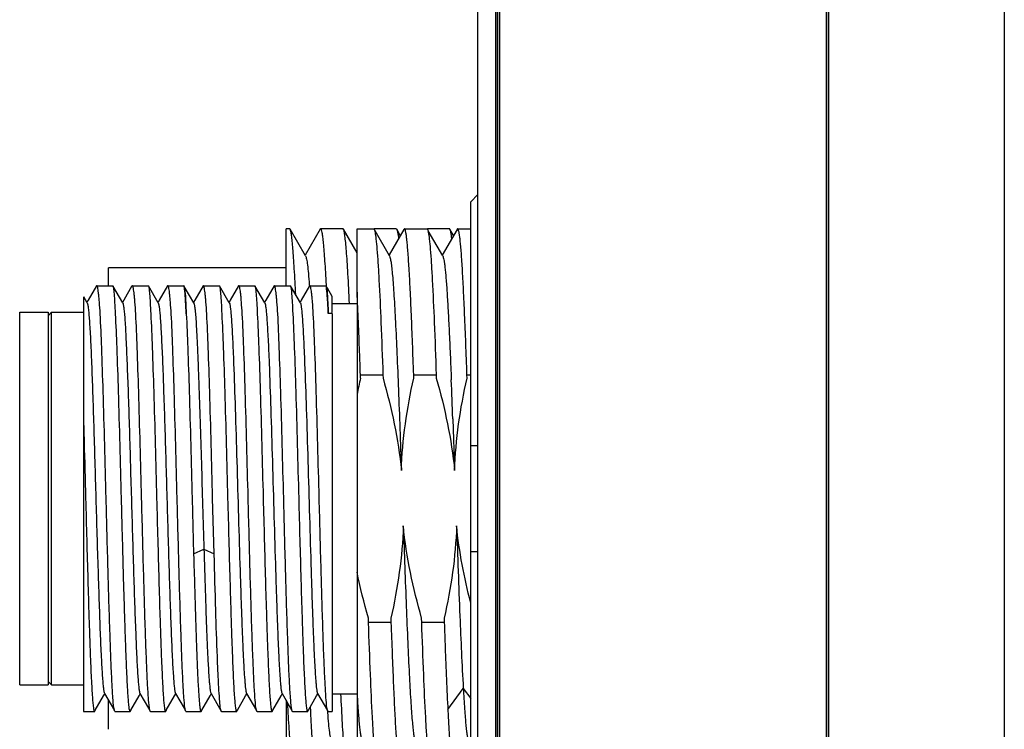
# Model space of a CAD drawing. Header units: millimetres. Extents: x 225 to 441, y -304 to -147.
# Tile 19 of 28: x 284.48 to 291.42, y -160.89 to -155.89. Entities that reach past the tile are written whole.
import ezdxf

# ---------------------------------------------------------------- set-up
doc = ezdxf.new("R2010")
doc.units = ezdxf.units.MM
doc.header["$LTSCALE"] = 23.1
doc.layers.add('00_COMPONENTS', color=7, linetype='CONTINUOUS')

msp = doc.modelspace()

# ---------------------------------------------------------------- linework, layer by layer
at = {"layer": '00_COMPONENTS', "color": 4}
for p, q in [((291.4158, -151.2681), (291.4158, -167.0044)), ((287.8473, -166.0181), (287.8473, -151.7681)), ((290.1788, -151.7681), (290.1788, -166.0181)), ((285.709, -159.6578), (285.7811, -159.6251)), ((285.7811, -159.6251), (285.8533, -159.6578)), ((287.4986, -160.7527), (287.6069, -160.6055)), ((287.607, -160.6056), (287.6593, -160.6768))]:
    msp.add_line(p, q, dxfattribs=at)
at = {"layer": '00_COMPONENTS', "color": 7}
for p, q in [((287.8343, -151.7681), (287.8343, -167.1431)), ((287.7093, -166.0181), (287.7093, -151.8395)), ((287.8589, -153.0431), (287.8589, -162.5431)), ((287.8625, -153.0431), (287.8625, -162.5431)), ((290.1639, -162.5431), (290.1639, -153.0431)), ((290.1675, -162.5431), (290.1675, -153.0431)), ((287.7093, -157.1257), (287.6593, -157.1764)), ((287.6593, -161.3597), (287.6593, -157.1764)), ((286.3593, -157.7681), (286.3593, -157.3681)), ((286.385, -157.3681), (286.3593, -157.3681)), ((286.4971, -157.5589), (286.3885, -157.371)), ((286.5985, -157.3709), (286.4935, -157.5526)), ((286.7602, -157.3681), (286.6018, -157.3681)), ((286.8593, -157.5369), (286.7633, -157.3707)), ((286.8593, -157.8085), (286.8593, -157.3681)), ((286.8593, -157.3681), (286.9763, -157.3681)), ((286.9762, -157.3681), (286.9763, -157.3681)), ((287.135, -157.3681), (286.9793, -157.3681)), ((287.0879, -157.5588), (286.9858, -157.3822)), ((287.1891, -157.3715), (287.0857, -157.5502)), ((287.1639, -157.4151), (287.1383, -157.371)), ((287.193, -157.3681), (287.3513, -157.3681)), ((287.3511, -157.3681), (287.3513, -157.3681)), ((287.5102, -157.3681), (287.3543, -157.3681)), ((287.4629, -157.5588), (287.3608, -157.3822)), ((287.564, -157.3714), (287.4593, -157.5525)), ((287.5389, -157.4148), (287.5135, -157.3709)), ((287.5677, -157.3681), (287.5679, -157.3681)), ((287.5679, -157.3681), (287.6593, -157.3681)), ((287.0857, -157.5502), (287.0844, -157.5526)), ((285.1093, -157.7681), (285.1093, -157.6431)), ((286.3593, -157.6431), (285.1093, -157.6431)), ((285.0249, -157.7702), (284.9666, -157.8711)), ((285.0274, -157.7681), (285.1393, -157.7681)), ((285.2101, -157.8893), (285.1407, -157.7692)), ((285.2749, -157.7702), (285.2166, -157.871)), ((285.2774, -157.7681), (285.275, -157.7702)), ((285.2774, -157.7681), (285.3893, -157.7681)), ((285.4601, -157.8893), (285.3907, -157.7692)), ((285.5249, -157.7701), (285.4666, -157.871)), ((285.5274, -157.7681), (285.525, -157.7701)), ((285.5274, -157.7681), (285.6393, -157.7681)), ((285.6412, -157.7702), (285.6408, -157.7695)), ((285.6502, -157.7857), (285.6417, -157.7709)), ((285.7101, -157.8893), (285.6502, -157.7857)), ((285.775, -157.7701), (285.7166, -157.871)), ((285.7773, -157.7681), (285.7749, -157.7701)), ((285.7773, -157.7681), (285.8894, -157.7681)), ((285.9601, -157.8893), (285.8907, -157.7693)), ((286.0249, -157.7702), (285.967, -157.8704)), ((286.0274, -157.7681), (286.025, -157.7702)), ((286.0274, -157.7681), (286.1394, -157.7681)), ((286.2101, -157.8893), (286.1407, -157.7692)), ((286.2749, -157.7702), (286.217, -157.8704)), ((286.2774, -157.7681), (286.275, -157.7702)), ((286.2774, -157.7681), (286.3893, -157.7681)), ((286.4601, -157.8893), (286.3907, -157.7692)), ((286.5249, -157.7702), (286.467, -157.8704)), ((286.5229, -157.7609), (286.5237, -157.7722)), ((286.5274, -157.7681), (286.525, -157.7702)), ((286.5274, -157.7681), (286.6393, -157.7681)), ((286.6411, -157.7702), (286.6407, -157.7695)), ((286.6409, -157.7628), (286.6412, -157.7678)), ((286.6412, -157.7678), (286.6413, -157.7696)), ((286.6501, -157.7856), (286.6416, -157.7709)), ((286.6843, -157.8448), (286.6501, -157.7856)), ((286.8596, -157.8142), (286.8593, -157.8085)), ((286.8593, -157.8143), (286.8593, -161.0413)), ((284.9343, -157.8457), (284.9343, -160.7681)), ((284.9601, -157.8893), (284.9349, -157.8457)), ((284.9666, -157.8711), (284.9581, -157.8858)), ((285.2166, -157.871), (285.2081, -157.8858)), ((285.4666, -157.871), (285.4581, -157.8858)), ((285.7166, -157.871), (285.7081, -157.8858)), ((285.967, -157.8704), (285.9581, -157.8858)), ((286.217, -157.8704), (286.2081, -157.8858)), ((286.467, -157.8704), (286.4581, -157.8858)), ((286.6843, -157.9567), (286.6843, -157.8448)), ((286.6843, -157.8931), (286.8593, -157.8931)), ((284.4843, -160.5806), (284.4843, -157.9556)), ((284.4843, -157.9556), (284.6843, -157.9556)), ((284.6843, -157.9556), (284.6843, -160.5806)), ((284.6843, -157.9806), (284.7093, -157.9556)), ((284.7093, -160.5806), (284.7093, -157.9556)), ((284.7093, -157.9556), (284.9343, -157.9556)), ((286.6843, -157.9638), (286.6567, -157.9638)), ((286.6843, -157.9638), (286.6843, -160.7681)), ((286.883, -158.395), (287.0415, -158.395)), ((286.8838, -158.4199), (286.883, -158.395)), ((287.0415, -158.395), (287.0422, -158.4197)), ((287.258, -158.395), (287.4165, -158.395)), ((287.2587, -158.4193), (287.258, -158.395)), ((287.4165, -158.395), (287.4172, -158.4193)), ((287.633, -158.395), (287.6593, -158.395)), ((287.6338, -158.4199), (287.633, -158.395)), ((287.5332, -158.7061), (287.5462, -159.0685)), ((284.9343, -158.7418), (284.9344, -158.7439)), ((287.6593, -158.8931), (287.7093, -158.8931)), ((285.1984, -159.2646), (285.2036, -159.4595)), ((285.6984, -159.2646), (285.709, -159.6601)), ((285.8428, -159.2659), (285.8428, -159.2646)), ((285.8532, -159.6578), (285.8428, -159.2659)), ((285.2036, -159.4595), (285.2038, -159.4663)), ((285.2038, -159.4663), (285.2076, -159.6088)), ((285.2076, -159.6088), (285.2078, -159.6162)), ((285.2078, -159.6162), (285.2078, -159.6188)), ((285.2078, -159.6188), (285.2131, -159.8108)), ((285.8533, -159.6601), (285.8532, -159.6578)), ((287.7093, -159.6431), (287.6593, -159.6431)), ((285.2131, -159.8108), (285.2134, -159.8193)), ((285.2134, -159.8193), (285.2174, -159.9584)), ((286.9397, -160.1412), (286.9388, -160.1092)), ((287.0974, -160.1097), (287.0982, -160.1412)), ((287.3147, -160.1412), (287.3139, -160.1098)), ((287.4724, -160.1096), (287.4732, -160.1412)), ((287.0982, -160.1412), (286.9397, -160.1412)), ((287.4732, -160.1412), (287.3147, -160.1412)), ((284.4843, -160.5806), (284.6843, -160.5806)), ((284.6843, -160.5556), (284.7093, -160.5806)), ((284.7093, -160.5806), (284.9343, -160.5806)), ((285.0166, -160.7584), (285.0751, -160.6571)), ((285.0751, -160.6571), (285.0831, -160.6433)), ((285.0811, -160.6399), (285.1512, -160.7611)), ((285.2666, -160.7584), (285.3251, -160.6571)), ((285.3251, -160.6571), (285.3331, -160.6433)), ((285.3311, -160.6398), (285.3916, -160.7444)), ((285.5166, -160.7584), (285.5751, -160.6571)), ((285.5751, -160.6571), (285.5831, -160.6433)), ((285.5811, -160.6398), (285.6416, -160.7444)), ((285.7666, -160.7584), (285.8249, -160.6574)), ((285.8249, -160.6574), (285.8331, -160.6433)), ((285.8311, -160.6398), (285.9014, -160.7614)), ((286.0166, -160.7584), (286.0749, -160.6575)), ((286.0749, -160.6575), (286.0831, -160.6433)), ((286.0811, -160.6398), (286.1512, -160.7611)), ((286.2666, -160.7584), (286.3249, -160.6575)), ((286.3249, -160.6575), (286.3331, -160.6433)), ((286.3311, -160.6399), (286.4012, -160.7611)), ((286.5165, -160.7584), (286.5749, -160.6574)), ((286.5749, -160.6574), (286.5831, -160.6433)), ((286.5811, -160.6399), (286.6512, -160.7611)), ((286.6843, -160.6431), (286.8593, -160.6431)), ((285.1093, -160.8931), (285.1093, -160.6887)), ((286.3593, -160.6887), (286.3593, -161.0759)), ((286.5328, -160.7642), (286.5313, -160.7332)), ((284.9343, -160.7681), (285.0106, -160.7681)), ((285.0121, -160.7659), (285.0127, -160.7651)), ((285.0127, -160.765), (285.0166, -160.7584)), ((285.155, -160.7681), (285.2606, -160.7681)), ((285.2627, -160.765), (285.2666, -160.7584)), ((285.3916, -160.7444), (285.4012, -160.761)), ((285.405, -160.7681), (285.5106, -160.7681)), ((285.5127, -160.765), (285.5166, -160.7584)), ((285.6416, -160.7444), (285.6512, -160.7611)), ((285.655, -160.7681), (285.7606, -160.7681)), ((285.7627, -160.7651), (285.7632, -160.7641)), ((285.7628, -160.7649), (285.7666, -160.7584)), ((285.905, -160.7681), (286.0107, -160.7681)), ((286.0126, -160.7652), (286.0131, -160.7643)), ((286.0128, -160.765), (286.0166, -160.7584)), ((286.155, -160.7681), (286.2606, -160.7681)), ((286.2621, -160.766), (286.2627, -160.7651)), ((286.2627, -160.765), (286.2666, -160.7584)), ((286.405, -160.7681), (286.5107, -160.7681)), ((286.5126, -160.7652), (286.5131, -160.7643)), ((286.5127, -160.7649), (286.5165, -160.7584)), ((286.5333, -160.7734), (286.5328, -160.7642)), ((286.655, -160.7681), (286.6843, -160.7681))]:
    msp.add_line(p, q, dxfattribs=at)
for centre, radius, start, end in [((285.6348, -157.7726), 0.00674, 27.44368, 30.50353), ((286.6348, -157.7726), 0.00673, 27.52431, 30.31405), ((290.83, -159.3247), 4.0487, 167.08543, 168.73542), ((219.2615, -161.1741), 68.3163, 2.070314, 2.300808), ((292.6562, -160.333), 6.0211, 184.06239, 184.21416)]:
    msp.add_arc(centre, radius, start, end, dxfattribs=at)
for points, knots in [([(286.3886, -157.371), (286.3883, -157.3706), (286.3876, -157.3694), (286.3863, -157.3681), (286.3853, -157.3681)], [0, 0, 0, 0, 0.339865, 1, 1, 1, 1]), ([(286.4275, -157.8324), (286.4245, -157.7709), (286.4201, -157.684), (286.4132, -157.5756), (286.4085, -157.5111), (286.4037, -157.4585), (286.3992, -157.418), (286.3945, -157.3903), (286.3911, -157.3757), (286.3886, -157.371)], [0, 0, 0, 0, 0.398539, 0.563016, 0.702776, 0.81692, 0.904721, 0.965733, 1, 1, 1, 1]), ([(286.5985, -157.3709), (286.5988, -157.3705), (286.5995, -157.3693), (286.6008, -157.3681), (286.6018, -157.3681)], [0, 0, 0, 0, 0.336693, 1, 1, 1, 1]), ([(286.6018, -157.3681), (286.6027, -157.3681), (286.6051, -157.3703), (286.6084, -157.3788), (286.6127, -157.3977), (286.6172, -157.4293), (286.6219, -157.4735), (286.6267, -157.5296), (286.6315, -157.5974), (286.6363, -157.6764), (286.6394, -157.7328), (286.6409, -157.7628)], [0, 0, 0, 0, 0.007332, 0.020829, 0.070366, 0.150928, 0.262334, 0.40395, 0.574877, 0.774003, 1, 1, 1, 1]), ([(286.7633, -157.3707), (286.7631, -157.3703), (286.7624, -157.3692), (286.7611, -157.3681), (286.7602, -157.3681)], [0, 0, 0, 0, 0.334136, 1, 1, 1, 1]), ([(286.8056, -157.8929), (286.8024, -157.823), (286.7976, -157.7243), (286.7902, -157.6012), (286.785, -157.528), (286.7799, -157.4684), (286.7748, -157.4229), (286.7704, -157.3939), (286.7665, -157.3782), (286.7645, -157.3727), (286.7633, -157.3707)], [0, 0, 0, 0, 0.399871, 0.565076, 0.705357, 0.819651, 0.90712, 0.967204, 0.986958, 1, 1, 1, 1]), ([(286.9763, -157.3681), (286.9767, -157.3681), (286.9786, -157.3687), (286.9795, -157.3706), (286.9802, -157.372)], [0, 0, 0, 0, 0.175168, 1, 1, 1, 1]), ([(286.9802, -157.372), (286.9807, -157.373), (286.9832, -157.3792), (286.9846, -157.3858), (286.9857, -157.3911)], [0, 0, 0, 0, 0.178872, 1, 1, 1, 1]), ([(286.9857, -157.3911), (286.9888, -157.4068), (286.9939, -157.4467), (287.0006, -157.5189), (287.0074, -157.615), (287.0173, -157.787), (287.0289, -158.0495), (287.0372, -158.2723), (287.0415, -158.395)], [0, 0, 0, 0, 0.047595, 0.119966, 0.216214, 0.335062, 0.633812, 1, 1, 1, 1]), ([(287.135, -157.3681), (287.1353, -157.3681), (287.1368, -157.3685), (287.1377, -157.3699), (287.1384, -157.371)], [0, 0, 0, 0, 0.186992, 1, 1, 1, 1]), ([(287.1384, -157.371), (287.1399, -157.3736), (287.1423, -157.381), (287.1473, -157.4027), (287.1498, -157.422), (287.1515, -157.4366)], [0, 0, 0, 0, 0.133764, 0.344455, 1, 1, 1, 1]), ([(287.1928, -157.3681), (287.1925, -157.3681), (287.1908, -157.3687), (287.1898, -157.3703), (287.1891, -157.3715)], [0, 0, 0, 0, 0.187529, 1, 1, 1, 1]), ([(287.258, -158.395), (287.2554, -158.321), (287.2503, -158.18), (287.2423, -157.9799), (287.2343, -157.8038), (287.2274, -157.6736), (287.2217, -157.5839), (287.2177, -157.5282), (287.2137, -157.4807), (287.2096, -157.4413), (287.2058, -157.4109), (287.2017, -157.388), (287.1987, -157.3757), (287.1949, -157.3681), (287.1929, -157.3681)], [0, 0, 0, 0, 0.215212, 0.410661, 0.582666, 0.728067, 0.789927, 0.844166, 0.890545, 0.928854, 0.95894, 0.980703, 0.994167, 1, 1, 1, 1]), ([(287.3513, -157.3681), (287.3517, -157.3681), (287.3537, -157.3687), (287.3546, -157.3708), (287.3553, -157.3723)], [0, 0, 0, 0, 0.17175, 1, 1, 1, 1]), ([(287.3553, -157.3723), (287.3558, -157.3734), (287.3582, -157.3795), (287.3596, -157.3859), (287.3607, -157.3911)], [0, 0, 0, 0, 0.181648, 1, 1, 1, 1]), ([(287.3607, -157.3911), (287.3639, -157.4068), (287.3689, -157.4467), (287.3756, -157.5189), (287.3824, -157.6151), (287.3923, -157.787), (287.4039, -158.0495), (287.4122, -158.2723), (287.4165, -158.395)], [0, 0, 0, 0, 0.047607, 0.119985, 0.216237, 0.335085, 0.633828, 1, 1, 1, 1]), ([(287.5135, -157.3709), (287.5132, -157.3705), (287.5125, -157.3693), (287.5112, -157.3681), (287.5102, -157.3681)], [0, 0, 0, 0, 0.33683, 1, 1, 1, 1]), ([(287.5263, -157.4366), (287.5246, -157.422), (287.5222, -157.4027), (287.5173, -157.3809), (287.515, -157.3735), (287.5135, -157.3709)], [0, 0, 0, 0, 0.657142, 0.867409, 1, 1, 1, 1]), ([(287.5677, -157.3681), (287.5674, -157.3681), (287.5657, -157.3686), (287.5647, -157.3702), (287.564, -157.3714)], [0, 0, 0, 0, 0.189774, 1, 1, 1, 1]), ([(287.633, -158.395), (287.6304, -158.321), (287.6253, -158.18), (287.6173, -157.9799), (287.6093, -157.8038), (287.6024, -157.6736), (287.5967, -157.5839), (287.5927, -157.5282), (287.5887, -157.4807), (287.5846, -157.4413), (287.5808, -157.4109), (287.5767, -157.388), (287.5737, -157.3757), (287.5699, -157.3681), (287.5679, -157.3681)], [0, 0, 0, 0, 0.215208, 0.410655, 0.582656, 0.728055, 0.789913, 0.84415, 0.890528, 0.928836, 0.958918, 0.980684, 0.994155, 1, 1, 1, 1]), ([(286.4971, -157.5589), (286.4986, -157.5615), (286.501, -157.5686), (286.5059, -157.5894), (286.5111, -157.6278), (286.5173, -157.688), (286.5209, -157.7346), (286.5229, -157.7609)], [0, 0, 0, 0, 0.042979, 0.10945, 0.31393, 0.611912, 1, 1, 1, 1]), ([(287.0879, -157.5588), (287.0906, -157.5635), (287.0942, -157.5784), (287.0992, -157.6065), (287.1041, -157.6476), (287.1093, -157.7007), (287.1144, -157.7657), (287.1216, -157.8747), (287.1305, -158.0361), (287.1407, -158.2567), (287.1507, -158.5078), (287.1611, -158.7818), (287.1679, -158.9713), (287.1713, -159.0685)], [0, 0, 0, 0, 0.01075, 0.02979, 0.057099, 0.092468, 0.135669, 0.1864, 0.308914, 0.456291, 0.62404, 0.807139, 1, 1, 1, 1]), ([(287.4629, -157.5588), (287.4646, -157.5618), (287.4674, -157.5706), (287.471, -157.5871), (287.4746, -157.6101), (287.4799, -157.6535), (287.4862, -157.7234), (287.4935, -157.825), (287.5009, -157.9492), (287.5081, -158.0939), (287.5155, -158.257), (287.5203, -158.3715), (287.5227, -158.4314)], [0, 0, 0, 0, 0.012003, 0.031232, 0.057793, 0.091681, 0.18106, 0.298105, 0.440868, 0.6072, 0.794546, 1, 1, 1, 1]), ([(285.0273, -157.7681), (285.0266, -157.7681), (285.0257, -157.769), (285.0251, -157.7699), (285.0249, -157.7702)], [0, 0, 0, 0, 0.662889, 1, 1, 1, 1]), ([(285.0512, -157.9664), (285.0495, -157.9378), (285.0469, -157.8979), (285.0426, -157.8486), (285.0396, -157.8205), (285.0368, -157.7987), (285.0338, -157.7824), (285.0316, -157.7735), (285.0288, -157.7681), (285.0274, -157.7681)], [0, 0, 0, 0, 0.427317, 0.597785, 0.738515, 0.848976, 0.928866, 0.978358, 1, 1, 1, 1]), ([(285.1393, -157.7681), (285.1396, -157.7681), (285.1401, -157.7684), (285.1405, -157.7689), (285.1406, -157.7692)], [0, 0, 0, 0, 0.399544, 1, 1, 1, 1]), ([(285.1406, -157.7692), (285.1417, -157.7711), (285.1432, -157.7772), (285.1451, -157.7887), (285.147, -157.8058), (285.15, -157.8388), (285.1534, -157.893), (285.1557, -157.9397), (285.1569, -157.9664)], [0, 0, 0, 0, 0.033007, 0.092499, 0.17874, 0.291572, 0.595449, 1, 1, 1, 1]), ([(285.3013, -157.9664), (285.2995, -157.9378), (285.2968, -157.8979), (285.2926, -157.8486), (285.2896, -157.8205), (285.2868, -157.7987), (285.2838, -157.7824), (285.2816, -157.7735), (285.2789, -157.7681), (285.2774, -157.7681)], [0, 0, 0, 0, 0.427381, 0.597868, 0.738597, 0.849068, 0.928971, 0.978431, 1, 1, 1, 1]), ([(285.3893, -157.7681), (285.3895, -157.7681), (285.3901, -157.7684), (285.3904, -157.7689), (285.3906, -157.7692)], [0, 0, 0, 0, 0.398961, 1, 1, 1, 1]), ([(285.3906, -157.7692), (285.3917, -157.7711), (285.3932, -157.7772), (285.3951, -157.7888), (285.397, -157.8058), (285.4, -157.8389), (285.4033, -157.893), (285.4057, -157.9397), (285.4069, -157.9664)], [0, 0, 0, 0, 0.033109, 0.092654, 0.17892, 0.291755, 0.595577, 1, 1, 1, 1]), ([(285.5513, -157.9664), (285.5495, -157.9378), (285.5468, -157.8979), (285.5426, -157.8486), (285.5396, -157.8205), (285.5369, -157.7987), (285.5338, -157.7824), (285.5316, -157.7735), (285.5288, -157.7681), (285.5274, -157.7681)], [0, 0, 0, 0, 0.427323, 0.597776, 0.738477, 0.848929, 0.92883, 0.978344, 1, 1, 1, 1]), ([(285.6406, -157.7692), (285.6405, -157.7689), (285.6401, -157.7684), (285.6396, -157.7681), (285.6393, -157.7681)], [0, 0, 0, 0, 0.59802, 1, 1, 1, 1]), ([(285.6452, -157.7906), (285.6447, -157.7863), (285.6436, -157.7795), (285.6422, -157.7726), (285.6412, -157.7702)], [0, 0, 0, 0, 0.62638, 1, 1, 1, 1]), ([(285.6569, -157.9664), (285.6553, -157.9301), (285.6522, -157.8714), (285.6481, -157.8128), (285.6452, -157.7906)], [0, 0, 0, 0, 0.619617, 1, 1, 1, 1]), ([(285.6462, -157.7928), (285.6489, -157.8147), (285.6524, -157.8726), (285.6553, -157.9305), (285.6569, -157.9664)], [0, 0, 0, 0, 0.379979, 1, 1, 1, 1]), ([(285.8012, -157.9664), (285.7995, -157.9378), (285.7968, -157.8979), (285.7926, -157.8486), (285.7896, -157.8205), (285.7868, -157.7987), (285.7838, -157.7824), (285.7816, -157.7735), (285.7787, -157.7681), (285.7773, -157.7681)], [0, 0, 0, 0, 0.42724, 0.597655, 0.73833, 0.848765, 0.928661, 0.978246, 1, 1, 1, 1]), ([(285.8894, -157.7681), (285.8897, -157.7681), (285.8903, -157.7684), (285.8906, -157.7689), (285.8908, -157.7693)], [0, 0, 0, 0, 0.399927, 1, 1, 1, 1]), ([(285.8908, -157.7693), (285.8918, -157.7712), (285.8932, -157.7773), (285.8951, -157.7889), (285.897, -157.8059), (285.8999, -157.839), (285.9034, -157.8931), (285.9057, -157.9398), (285.9069, -157.9664)], [0, 0, 0, 0, 0.033177, 0.092843, 0.17921, 0.292092, 0.595858, 1, 1, 1, 1]), ([(286.0512, -157.9664), (286.0495, -157.9378), (286.0468, -157.8979), (286.0426, -157.8486), (286.0396, -157.8205), (286.0368, -157.7987), (286.0338, -157.7824), (286.0316, -157.7735), (286.0289, -157.7681), (286.0274, -157.7681)], [0, 0, 0, 0, 0.427385, 0.597875, 0.73861, 0.849085, 0.92899, 0.978447, 1, 1, 1, 1]), ([(286.1394, -157.7681), (286.1396, -157.7681), (286.1402, -157.7684), (286.1405, -157.7689), (286.1407, -157.7692)], [0, 0, 0, 0, 0.400992, 1, 1, 1, 1]), ([(286.1407, -157.7692), (286.1418, -157.7711), (286.1431, -157.7772), (286.1451, -157.7887), (286.147, -157.8058), (286.15, -157.8388), (286.1534, -157.893), (286.1557, -157.9397), (286.1569, -157.9664)], [0, 0, 0, 0, 0.03295, 0.092435, 0.17869, 0.291538, 0.595447, 1, 1, 1, 1]), ([(286.3012, -157.9664), (286.2995, -157.9378), (286.2968, -157.8979), (286.2926, -157.8486), (286.2896, -157.8205), (286.2868, -157.7987), (286.2838, -157.7824), (286.2816, -157.7735), (286.2789, -157.7681), (286.2774, -157.7681)], [0, 0, 0, 0, 0.427383, 0.597874, 0.73861, 0.849086, 0.928993, 0.978451, 1, 1, 1, 1]), ([(286.3893, -157.7681), (286.3895, -157.7681), (286.3901, -157.7684), (286.3904, -157.7689), (286.3906, -157.7692)], [0, 0, 0, 0, 0.399196, 1, 1, 1, 1]), ([(286.3906, -157.7692), (286.3917, -157.7711), (286.3931, -157.7772), (286.3951, -157.7887), (286.397, -157.8057), (286.4, -157.8388), (286.4033, -157.893), (286.4057, -157.9397), (286.4069, -157.9664)], [0, 0, 0, 0, 0.033005, 0.092478, 0.178704, 0.291528, 0.595411, 1, 1, 1, 1]), ([(286.5512, -157.9664), (286.5495, -157.9378), (286.5468, -157.8979), (286.5426, -157.8486), (286.5396, -157.8205), (286.5368, -157.7987), (286.5338, -157.7824), (286.5316, -157.7735), (286.5289, -157.7681), (286.5274, -157.7681)], [0, 0, 0, 0, 0.427381, 0.59787, 0.738605, 0.849083, 0.928991, 0.978452, 1, 1, 1, 1]), ([(286.6406, -157.7692), (286.6404, -157.7689), (286.6401, -157.7684), (286.6395, -157.7681), (286.6393, -157.7681)], [0, 0, 0, 0, 0.599008, 1, 1, 1, 1]), ([(286.6451, -157.7903), (286.6446, -157.786), (286.6435, -157.7793), (286.6421, -157.7725), (286.6411, -157.7702)], [0, 0, 0, 0, 0.626952, 1, 1, 1, 1]), ([(286.6567, -157.9638), (286.6551, -157.9279), (286.652, -157.87), (286.648, -157.8122), (286.6451, -157.7903)], [0, 0, 0, 0, 0.619677, 1, 1, 1, 1]), ([(286.6461, -157.7924), (286.6488, -157.814), (286.6522, -157.8712), (286.6552, -157.9283), (286.6568, -157.9638)], [0, 0, 0, 0, 0.379695, 1, 1, 1, 1]), ([(286.883, -158.395), (286.8812, -158.3411), (286.8742, -158.1474), (286.8663, -157.9538), (286.8596, -157.8142)], [0, 0, 0, 0, 0.278307, 1, 1, 1, 1]), ([(284.9601, -157.8892), (284.9623, -157.8931), (284.9644, -157.9063), (284.9681, -157.9313), (284.9714, -157.9686), (284.9752, -158.0173), (284.9789, -158.0771), (284.9829, -158.1476), (284.9868, -158.2282), (284.992, -158.3539), (284.998, -158.5302), (285.0055, -158.7598), (285.0133, -159.0076), (285.0204, -159.2646), (285.0276, -159.5217), (285.0354, -159.7695), (285.0429, -159.9991), (285.0499, -160.2022), (285.0562, -160.3515), (285.0618, -160.4524), (285.0656, -160.5124), (285.0693, -160.561), (285.0726, -160.598), (285.0763, -160.6226), (285.0786, -160.6355), (285.0808, -160.6393)], [0, 0, 0, 0, 0.004869, 0.014154, 0.027771, 0.045565, 0.067381, 0.093066, 0.122449, 0.155313, 0.230108, 0.314529, 0.405599, 0.500123, 0.594631, 0.685781, 0.770216, 0.844813, 0.907136, 0.932981, 0.954911, 0.972661, 0.986102, 0.995204, 1, 1, 1, 1]), ([(285.2097, -157.8898), (285.2119, -157.8937), (285.2143, -157.9066), (285.2182, -157.9312), (285.2218, -157.9681), (285.2256, -158.0167), (285.2292, -158.0767), (285.2342, -158.1776), (285.2406, -158.3269), (285.2483, -158.53), (285.2558, -158.7595), (285.2627, -159.0073), (285.2704, -159.2644), (285.2781, -159.5214), (285.2852, -159.7691), (285.2924, -159.9988), (285.3002, -160.202), (285.3066, -160.3513), (285.3117, -160.452), (285.3153, -160.5119), (285.319, -160.5605), (285.3225, -160.5979), (285.3264, -160.6228), (285.3289, -160.6359), (285.3311, -160.6398)], [0, 0, 0, 0, 0.004815, 0.013938, 0.027388, 0.04512, 0.067028, 0.092866, 0.155203, 0.229797, 0.314198, 0.405336, 0.499834, 0.594349, 0.685409, 0.769805, 0.8446, 0.906911, 0.932613, 0.954433, 0.972221, 0.985829, 0.995116, 1, 1, 1, 1]), ([(285.46, -157.8893), (285.4623, -157.8931), (285.4647, -157.9061), (285.4684, -157.9309), (285.4718, -157.9681), (285.4755, -158.0168), (285.4792, -158.0768), (285.4845, -158.1775), (285.491, -158.3268), (285.4983, -158.5299), (285.5057, -158.7595), (285.5131, -159.0072), (285.5206, -159.2643), (285.528, -159.5213), (285.5354, -159.7691), (285.5428, -159.9987), (285.5502, -160.2019), (285.5565, -160.3513), (285.5618, -160.4521), (285.5656, -160.5121), (285.5693, -160.5608), (285.5727, -160.598), (285.5764, -160.6228), (285.5788, -160.6358), (285.581, -160.6397)], [0, 0, 0, 0, 0.004805, 0.014004, 0.027559, 0.045359, 0.067235, 0.092988, 0.155238, 0.229938, 0.314344, 0.405424, 0.499912, 0.594406, 0.685502, 0.769928, 0.844634, 0.906943, 0.932739, 0.954631, 0.972432, 0.985978, 0.995173, 1, 1, 1, 1]), ([(285.7098, -157.8897), (285.7109, -157.8916), (285.7125, -157.8971), (285.7158, -157.9135), (285.7195, -157.9445), (285.7239, -157.9938), (285.7283, -158.0589), (285.7325, -158.1393), (285.7367, -158.2337), (285.7409, -158.3409), (285.7472, -158.5052), (285.755, -158.7315), (285.7634, -159.0202), (285.7719, -159.3211), (285.7781, -159.524), (285.7811, -159.6251)], [0, 0, 0, 0, 0.003721, 0.009784, 0.028979, 0.057514, 0.095219, 0.141758, 0.196418, 0.258407, 0.326934, 0.480318, 0.649379, 0.825498, 1, 1, 1, 1]), ([(285.9601, -157.8893), (285.9623, -157.8932), (285.9647, -157.9062), (285.9684, -157.931), (285.9719, -157.9683), (285.9756, -158.017), (285.9793, -158.077), (285.983, -158.1478), (285.9868, -158.2286), (285.9936, -158.3921), (286.0024, -158.6519), (286.0133, -159.0119), (286.0242, -159.3922), (286.0335, -159.7081), (286.0412, -159.9479), (286.0467, -160.1093), (286.0524, -160.2535), (286.0578, -160.3777), (286.0634, -160.4794), (286.0682, -160.549), (286.0723, -160.5918), (286.0749, -160.614), (286.0777, -160.6292), (286.0796, -160.6373), (286.0811, -160.6398)], [0, 0, 0, 0, 0.00484, 0.014054, 0.027622, 0.045428, 0.067318, 0.093114, 0.12258, 0.15544, 0.271342, 0.405683, 0.547641, 0.685749, 0.74985, 0.808867, 0.861646, 0.907087, 0.944269, 0.972495, 0.983043, 0.991142, 0.996787, 1, 1, 1, 1]), ([(286.2101, -157.8893), (286.2123, -157.8931), (286.2146, -157.9061), (286.2184, -157.9308), (286.2219, -157.968), (286.2256, -158.0166), (286.2293, -158.0766), (286.233, -158.1473), (286.2368, -158.2281), (286.2436, -158.3916), (286.2525, -158.6514), (286.2633, -159.0114), (286.2742, -159.3918), (286.2836, -159.7078), (286.2911, -159.9476), (286.2968, -160.1091), (286.3023, -160.2534), (286.3078, -160.3777), (286.3127, -160.4675), (286.3167, -160.5274), (286.3195, -160.5629), (286.3222, -160.5918), (286.3249, -160.614), (286.3277, -160.6292), (286.3296, -160.6373), (286.3311, -160.6399)], [0, 0, 0, 0, 0.004815, 0.013992, 0.027525, 0.045308, 0.067187, 0.09296, 0.122403, 0.155253, 0.271139, 0.405494, 0.547479, 0.685631, 0.749746, 0.808793, 0.86159, 0.907039, 0.944251, 0.95953, 0.972473, 0.983018, 0.991127, 0.996783, 1, 1, 1, 1]), ([(286.4601, -157.8893), (286.4623, -157.8931), (286.4646, -157.9061), (286.4684, -157.9308), (286.4719, -157.9679), (286.4756, -158.0166), (286.4793, -158.0766), (286.483, -158.1472), (286.4868, -158.228), (286.4935, -158.3915), (286.5025, -158.6513), (286.5133, -159.0113), (286.5242, -159.3918), (286.5335, -159.7077), (286.5411, -159.9476), (286.5468, -160.1091), (286.5523, -160.2534), (286.5578, -160.3777), (286.5627, -160.4675), (286.5667, -160.5274), (286.5694, -160.5629), (286.5722, -160.5918), (286.5749, -160.614), (286.5777, -160.6293), (286.5796, -160.6373), (286.5811, -160.6399)], [0, 0, 0, 0, 0.004805, 0.013968, 0.027502, 0.045294, 0.067164, 0.092927, 0.122371, 0.155229, 0.271107, 0.405469, 0.547462, 0.68562, 0.749741, 0.808796, 0.861585, 0.907046, 0.944259, 0.959528, 0.972471, 0.983023, 0.991141, 0.996796, 1, 1, 1, 1]), ([(285.0928, -159.2646), (285.0862, -159.0144), (285.077, -158.6609), (285.0629, -158.2282), (285.0555, -158.0456), (285.0512, -157.9664)], [0, 0, 0, 0, 0.577883, 0.816899, 1, 1, 1, 1]), ([(285.1569, -157.9664), (285.1611, -158.0456), (285.1686, -158.2282), (285.1827, -158.6609), (285.1918, -159.0144), (285.1984, -159.2646)], [0, 0, 0, 0, 0.183101, 0.422117, 1, 1, 1, 1]), ([(285.3428, -159.2646), (285.3362, -159.0144), (285.327, -158.6609), (285.3129, -158.2282), (285.3055, -158.0456), (285.3013, -157.9664)], [0, 0, 0, 0, 0.577883, 0.816899, 1, 1, 1, 1]), ([(285.4069, -157.9664), (285.4111, -158.0456), (285.4186, -158.2282), (285.4327, -158.6609), (285.4418, -159.0144), (285.4484, -159.2646)], [0, 0, 0, 0, 0.183101, 0.422117, 1, 1, 1, 1]), ([(285.5928, -159.2646), (285.5862, -159.0144), (285.577, -158.6609), (285.5629, -158.2282), (285.5555, -158.0456), (285.5513, -157.9664)], [0, 0, 0, 0, 0.577883, 0.816899, 1, 1, 1, 1]), ([(285.6569, -157.9664), (285.6611, -158.0456), (285.6686, -158.2282), (285.6827, -158.6609), (285.6918, -159.0144), (285.6984, -159.2646)], [0, 0, 0, 0, 0.183104, 0.422114, 1, 1, 1, 1]), ([(285.8428, -159.2646), (285.8362, -159.0144), (285.827, -158.6609), (285.8129, -158.2282), (285.8055, -158.0456), (285.8012, -157.9664)], [0, 0, 0, 0, 0.577884, 0.816897, 1, 1, 1, 1]), ([(285.9069, -157.9664), (285.9111, -158.0456), (285.9186, -158.2282), (285.9327, -158.6609), (285.9418, -159.0144), (285.9484, -159.2646)], [0, 0, 0, 0, 0.183101, 0.422117, 1, 1, 1, 1]), ([(286.0928, -159.2646), (286.0862, -159.0144), (286.077, -158.6609), (286.0629, -158.2282), (286.0555, -158.0456), (286.0512, -157.9664)], [0, 0, 0, 0, 0.577883, 0.816899, 1, 1, 1, 1]), ([(286.1569, -157.9664), (286.1611, -158.0456), (286.1686, -158.2282), (286.1826, -158.6609), (286.1918, -159.0144), (286.1984, -159.2646)], [0, 0, 0, 0, 0.183101, 0.422117, 1, 1, 1, 1]), ([(286.3428, -159.2646), (286.3362, -159.0144), (286.327, -158.6609), (286.3129, -158.2282), (286.3055, -158.0456), (286.3012, -157.9664)], [0, 0, 0, 0, 0.577883, 0.816899, 1, 1, 1, 1]), ([(286.4069, -157.9664), (286.4111, -158.0456), (286.4186, -158.2282), (286.4327, -158.6609), (286.4418, -159.0144), (286.4484, -159.2646)], [0, 0, 0, 0, 0.183102, 0.422117, 1, 1, 1, 1]), ([(286.5928, -159.2646), (286.5862, -159.0144), (286.577, -158.6609), (286.5629, -158.2282), (286.5555, -158.0456), (286.5512, -157.9664)], [0, 0, 0, 0, 0.577883, 0.816899, 1, 1, 1, 1]), ([(284.9344, -158.7439), (284.9356, -158.786), (284.9404, -158.9596), (284.945, -159.1332), (284.9484, -159.2646)], [0, 0, 0, 0, 0.24297, 1, 1, 1, 1]), ([(284.9484, -159.2646), (284.951, -159.3623), (284.956, -159.554), (284.9636, -159.8323), (284.9702, -160.0525), (284.9755, -160.2151), (284.9793, -160.3241), (284.9832, -160.4229), (284.987, -160.5106), (284.9908, -160.5862), (284.9946, -160.6491), (284.9984, -160.6987), (285.0017, -160.7316), (285.0045, -160.7506), (285.0064, -160.7599), (285.0079, -160.7651), (285.0098, -160.7681), (285.0106, -160.7681)], [0, 0, 0, 0, 0.194679, 0.38195, 0.554599, 0.633334, 0.70598, 0.771837, 0.830272, 0.880723, 0.922708, 0.955829, 0.979785, 0.988265, 0.994404, 0.998235, 1, 1, 1, 1]), ([(285.1474, -160.741), (285.1442, -160.7176), (285.1393, -160.6564), (285.1327, -160.545), (285.1263, -160.3955), (285.1168, -160.1339), (285.1056, -159.7532), (285.0972, -159.4341), (285.0928, -159.2646)], [0, 0, 0, 0, 0.048098, 0.124398, 0.226675, 0.351902, 0.655738, 1, 1, 1, 1]), ([(285.3974, -160.7406), (285.3941, -160.7171), (285.3893, -160.6558), (285.3827, -160.5443), (285.3762, -160.3947), (285.3667, -160.1333), (285.3556, -159.7528), (285.3472, -159.4339), (285.3428, -159.2646)], [0, 0, 0, 0, 0.048272, 0.124687, 0.227023, 0.352254, 0.655966, 1, 1, 1, 1]), ([(285.4484, -159.2646), (285.451, -159.3623), (285.456, -159.554), (285.4636, -159.8323), (285.4701, -160.0525), (285.4755, -160.2151), (285.4793, -160.3241), (285.4832, -160.4229), (285.487, -160.5106), (285.4908, -160.5862), (285.4946, -160.6491), (285.4983, -160.6987), (285.5017, -160.7316), (285.5045, -160.7506), (285.5064, -160.7599), (285.5079, -160.7651), (285.5098, -160.7681), (285.5106, -160.7681)], [0, 0, 0, 0, 0.194678, 0.381946, 0.554595, 0.633331, 0.705978, 0.771836, 0.830271, 0.880722, 0.922706, 0.955827, 0.979783, 0.988264, 0.994403, 0.998234, 1, 1, 1, 1]), ([(285.6474, -160.7409), (285.6441, -160.7174), (285.6393, -160.6562), (285.6327, -160.5447), (285.6262, -160.3952), (285.6168, -160.1337), (285.6056, -159.753), (285.5972, -159.434), (285.5928, -159.2646)], [0, 0, 0, 0, 0.048167, 0.124512, 0.226812, 0.352041, 0.655828, 1, 1, 1, 1]), ([(285.9484, -159.2646), (285.951, -159.3623), (285.956, -159.554), (285.9637, -159.8323), (285.9701, -160.0525), (285.9755, -160.2151), (285.9793, -160.3241), (285.9832, -160.4229), (285.987, -160.5106), (285.9908, -160.5862), (285.9946, -160.6491), (285.9983, -160.6987), (286.0017, -160.7316), (286.0044, -160.7506), (286.0064, -160.7599), (286.0079, -160.7651), (286.0098, -160.7681), (286.0107, -160.7681)], [0, 0, 0, 0, 0.194677, 0.381945, 0.554593, 0.633329, 0.705976, 0.771833, 0.830268, 0.880719, 0.922702, 0.955823, 0.979779, 0.98826, 0.994399, 0.998231, 1, 1, 1, 1]), ([(286.1474, -160.7406), (286.1441, -160.7171), (286.1393, -160.6558), (286.1327, -160.5442), (286.1262, -160.3946), (286.1167, -160.1332), (286.1056, -159.7527), (286.0972, -159.4339), (286.0928, -159.2646)], [0, 0, 0, 0, 0.048286, 0.12471, 0.22705, 0.352282, 0.655984, 1, 1, 1, 1]), ([(286.1984, -159.2646), (286.201, -159.3623), (286.206, -159.554), (286.2136, -159.8323), (286.2202, -160.0525), (286.2255, -160.2151), (286.2293, -160.3241), (286.2332, -160.4229), (286.237, -160.5106), (286.2408, -160.5862), (286.2446, -160.6491), (286.2484, -160.6987), (286.2517, -160.7316), (286.2545, -160.7506), (286.2564, -160.7599), (286.2579, -160.7651), (286.2598, -160.7681), (286.2606, -160.7681)], [0, 0, 0, 0, 0.194678, 0.381948, 0.554597, 0.633333, 0.70598, 0.771837, 0.830272, 0.880722, 0.922707, 0.955827, 0.979783, 0.988264, 0.994403, 0.998234, 1, 1, 1, 1]), ([(286.3975, -160.7412), (286.3942, -160.7177), (286.3893, -160.6566), (286.3828, -160.5452), (286.3763, -160.3957), (286.3668, -160.1342), (286.3556, -159.7533), (286.3472, -159.4341), (286.3428, -159.2646)], [0, 0, 0, 0, 0.048036, 0.124294, 0.22655, 0.351776, 0.655656, 1, 1, 1, 1]), ([(286.4484, -159.2646), (286.451, -159.3623), (286.456, -159.554), (286.4637, -159.8323), (286.4701, -160.0525), (286.4755, -160.2151), (286.4793, -160.3241), (286.4832, -160.4229), (286.487, -160.5106), (286.4908, -160.5862), (286.4946, -160.6491), (286.4983, -160.6987), (286.5017, -160.7316), (286.5045, -160.7506), (286.5064, -160.7599), (286.5079, -160.7651), (286.5098, -160.7681), (286.5107, -160.7681)], [0, 0, 0, 0, 0.194677, 0.381944, 0.554593, 0.633329, 0.705975, 0.771833, 0.830268, 0.880718, 0.922702, 0.955823, 0.979779, 0.98826, 0.994399, 0.998232, 1, 1, 1, 1]), ([(286.6474, -160.7406), (286.6441, -160.717), (286.6392, -160.6558), (286.6327, -160.5442), (286.6262, -160.3946), (286.6167, -160.1332), (286.6056, -159.7527), (286.5972, -159.4339), (286.5928, -159.2646)], [0, 0, 0, 0, 0.048297, 0.124728, 0.227071, 0.352303, 0.655998, 1, 1, 1, 1]), ([(287.1849, -159.4606), (287.1884, -159.5577), (287.1951, -159.7471), (287.2052, -160.021), (287.2155, -160.272), (287.2256, -160.4924), (287.2344, -160.6539), (287.2417, -160.7628), (287.2468, -160.8279), (287.252, -160.8811), (287.2568, -160.9223), (287.2618, -160.9505), (287.2654, -160.9655), (287.2681, -160.9702)], [0, 0, 0, 0, 0.192739, 0.375771, 0.543427, 0.690768, 0.813324, 0.864037, 0.907263, 0.942713, 0.970098, 0.989188, 1, 1, 1, 1]), ([(287.5599, -159.4606), (287.5673, -159.6725), (287.5805, -160.0543), (287.5974, -160.436), (287.607, -160.6056)], [0, 0, 0, 0, 0.55519, 1, 1, 1, 1]), ([(285.7811, -159.6251), (285.7832, -159.6928), (285.7872, -159.8238), (285.7933, -160.0118), (285.7994, -160.1814), (285.8055, -160.3284), (285.8108, -160.4351), (285.8152, -160.5065), (285.8183, -160.5488), (285.8214, -160.5832), (285.8243, -160.6096), (285.8273, -160.6275), (285.8294, -160.6369), (285.8311, -160.6398)], [0, 0, 0, 0, 0.200139, 0.386671, 0.554913, 0.700885, 0.820848, 0.870163, 0.911994, 0.946067, 0.972131, 0.99008, 1, 1, 1, 1]), ([(285.709, -159.6601), (285.7111, -159.7368), (285.7152, -159.8847), (285.7215, -160.0965), (285.7278, -160.2862), (285.7333, -160.4281), (285.7378, -160.5269), (285.741, -160.5887), (285.7442, -160.6418), (285.7473, -160.6856), (285.7505, -160.7202), (285.7534, -160.7448), (285.7563, -160.7597), (285.7584, -160.7662), (285.76, -160.7681), (285.7606, -160.7681)], [0, 0, 0, 0, 0.207323, 0.399748, 0.572163, 0.719987, 0.783421, 0.8393, 0.887247, 0.926957, 0.958168, 0.980707, 0.994483, 0.998159, 1, 1, 1, 1]), ([(285.8985, -160.7484), (285.8959, -160.7319), (285.8918, -160.689), (285.8864, -160.6107), (285.881, -160.5049), (285.873, -160.3158), (285.8637, -160.0314), (285.8569, -159.7909), (285.8533, -159.6601)], [0, 0, 0, 0, 0.045887, 0.118473, 0.216343, 0.33752, 0.639519, 1, 1, 1, 1]), ([(285.2174, -159.9584), (285.2191, -160.0167), (285.2225, -160.1279), (285.2279, -160.2857), (285.2332, -160.4246), (285.2377, -160.5272), (285.2415, -160.5979), (285.2442, -160.6418), (285.2469, -160.6793), (285.2495, -160.7104), (285.2521, -160.7343), (285.2547, -160.7524), (285.2569, -160.7618), (285.2592, -160.7681), (285.2606, -160.7681)], [0, 0, 0, 0, 0.215451, 0.411071, 0.583225, 0.728717, 0.790603, 0.844857, 0.891233, 0.929521, 0.959559, 0.98124, 0.994558, 1, 1, 1, 1]), ([(286.9954, -161.1449), (286.9923, -161.1293), (286.9872, -161.0893), (286.9805, -161.0171), (286.9738, -160.9209), (286.964, -160.7489), (286.9523, -160.4865), (286.9441, -160.2638), (286.9397, -160.1412)], [0, 0, 0, 0, 0.04767, 0.120094, 0.216372, 0.335228, 0.63393, 1, 1, 1, 1]), ([(287.0982, -160.1412), (287.1008, -160.2151), (287.106, -160.3562), (287.114, -160.5563), (287.1219, -160.7324), (287.1288, -160.8625), (287.1345, -160.9522), (287.1385, -161.0079), (287.1425, -161.0555), (287.1465, -161.0948), (287.1503, -161.1253), (287.1544, -161.1481), (287.1575, -161.1605), (287.1613, -161.1681), (287.1633, -161.1681)], [0, 0, 0, 0, 0.215209, 0.410656, 0.582657, 0.728054, 0.789912, 0.844148, 0.890525, 0.928831, 0.958911, 0.980676, 0.994152, 1, 1, 1, 1]), ([(287.3704, -161.1449), (287.3673, -161.1292), (287.3622, -161.0892), (287.3555, -161.017), (287.3488, -160.9208), (287.339, -160.7488), (287.3273, -160.4865), (287.3191, -160.2638), (287.3147, -160.1412)], [0, 0, 0, 0, 0.047702, 0.120147, 0.216438, 0.335297, 0.63398, 1, 1, 1, 1]), ([(287.4733, -160.1412), (287.4753, -160.1996), (287.4828, -160.4068), (287.4912, -160.614), (287.4987, -160.7627)], [0, 0, 0, 0, 0.28178, 1, 1, 1, 1]), ([(286.7438, -160.6433), (286.747, -160.713), (286.7518, -160.8116), (286.7592, -160.9346), (286.7644, -161.0078), (286.7695, -161.0674), (286.7746, -161.1129), (286.779, -161.142), (286.7829, -161.1578), (286.7849, -161.1633), (286.786, -161.1653)], [0, 0, 0, 0, 0.39938, 0.564455, 0.704689, 0.819023, 0.906619, 0.966918, 0.986808, 1, 1, 1, 1]), ([(286.8594, -160.6476), (286.8619, -160.6904), (286.8668, -160.7657), (286.8739, -160.8533), (286.88, -160.9076), (286.8841, -160.9361), (286.8882, -160.9562), (286.8912, -160.9669), (286.8933, -160.9704)], [0, 0, 0, 0, 0.395194, 0.696665, 0.810378, 0.89893, 0.962094, 1, 1, 1, 1]), ([(287.6069, -160.6055), (287.6096, -160.6539), (287.6137, -160.7222), (287.6202, -160.8074), (287.6246, -160.8581), (287.629, -160.8996), (287.6333, -160.9319), (287.6377, -160.9544), (287.6409, -160.9665), (287.6432, -160.9704)], [0, 0, 0, 0, 0.395697, 0.558868, 0.697651, 0.811537, 0.900076, 0.962902, 1, 1, 1, 1]), ([(286.411, -161.1653), (286.4084, -161.1608), (286.4051, -161.1464), (286.4004, -161.1192), (286.3958, -161.0793), (286.391, -161.0275), (286.3862, -160.964), (286.3794, -160.857), (286.3749, -160.7713), (286.3719, -160.7106)], [0, 0, 0, 0, 0.03408, 0.094915, 0.182594, 0.296668, 0.43643, 0.600987, 1, 1, 1, 1]), ([(285.0106, -160.7681), (285.0113, -160.7681), (285.0129, -160.7662), (285.0135, -160.7643), (285.0139, -160.763)], [0, 0, 0, 0, 0.333905, 1, 1, 1, 1]), ([(285.0127, -160.7651), (285.0128, -160.7649), (285.0134, -160.7637), (285.0138, -160.7625), (285.0141, -160.7615)], [0, 0, 0, 0, 0.199925, 1, 1, 1, 1]), ([(285.155, -160.7681), (285.1541, -160.7681), (285.1523, -160.7654), (285.1509, -160.7604), (285.149, -160.7517), (285.148, -160.745), (285.1474, -160.741)], [0, 0, 0, 0, 0.088647, 0.278259, 0.581429, 1, 1, 1, 1]), ([(285.2606, -160.7681), (285.2613, -160.7681), (285.2629, -160.7661), (285.2635, -160.7643), (285.2639, -160.7629)], [0, 0, 0, 0, 0.333036, 1, 1, 1, 1]), ([(285.2653, -160.7574), (285.2651, -160.7583), (285.2645, -160.7609), (285.2637, -160.7635), (285.2627, -160.765)], [0, 0, 0, 0, 0.323748, 1, 1, 1, 1]), ([(285.405, -160.7681), (285.4041, -160.7681), (285.4023, -160.7653), (285.4009, -160.7603), (285.3989, -160.7515), (285.3979, -160.7446), (285.3974, -160.7406)], [0, 0, 0, 0, 0.088468, 0.278079, 0.581312, 1, 1, 1, 1]), ([(285.5106, -160.7681), (285.5113, -160.7681), (285.5129, -160.7661), (285.5135, -160.7643), (285.5139, -160.7629)], [0, 0, 0, 0, 0.332778, 1, 1, 1, 1]), ([(285.5153, -160.7574), (285.5151, -160.7583), (285.5145, -160.7609), (285.5137, -160.7635), (285.5127, -160.765)], [0, 0, 0, 0, 0.323249, 1, 1, 1, 1]), ([(285.655, -160.7681), (285.6541, -160.7681), (285.6523, -160.7654), (285.6509, -160.7604), (285.649, -160.7516), (285.648, -160.7448), (285.6474, -160.7409)], [0, 0, 0, 0, 0.088599, 0.278211, 0.581395, 1, 1, 1, 1]), ([(285.7606, -160.7681), (285.7613, -160.7681), (285.7629, -160.7661), (285.7635, -160.7643), (285.7639, -160.7629)], [0, 0, 0, 0, 0.332804, 1, 1, 1, 1]), ([(285.905, -160.7681), (285.9043, -160.7681), (285.9028, -160.7662), (285.9006, -160.7598), (285.8994, -160.7533), (285.8985, -160.7484)], [0, 0, 0, 0, 0.095702, 0.286251, 1, 1, 1, 1]), ([(286.0107, -160.7681), (286.0113, -160.7681), (286.0129, -160.7662), (286.0135, -160.7643), (286.0139, -160.763)], [0, 0, 0, 0, 0.333382, 1, 1, 1, 1]), ([(286.155, -160.7681), (286.1541, -160.7681), (286.1523, -160.7653), (286.1509, -160.7603), (286.1489, -160.7515), (286.1479, -160.7446), (286.1474, -160.7406)], [0, 0, 0, 0, 0.08847, 0.278082, 0.581313, 1, 1, 1, 1]), ([(286.2606, -160.7681), (286.2613, -160.7681), (286.2629, -160.7662), (286.2635, -160.7643), (286.2639, -160.763)], [0, 0, 0, 0, 0.333257, 1, 1, 1, 1]), ([(286.2627, -160.7651), (286.2628, -160.7649), (286.2634, -160.7637), (286.2638, -160.7625), (286.2641, -160.7616)], [0, 0, 0, 0, 0.199899, 1, 1, 1, 1]), ([(286.405, -160.7681), (286.4041, -160.7681), (286.4023, -160.7654), (286.4009, -160.7604), (286.399, -160.7518), (286.398, -160.7451), (286.3975, -160.7412)], [0, 0, 0, 0, 0.08877, 0.278397, 0.581517, 1, 1, 1, 1]), ([(286.5107, -160.7681), (286.5114, -160.7681), (286.513, -160.7661), (286.5136, -160.7642), (286.514, -160.7628)], [0, 0, 0, 0, 0.331933, 1, 1, 1, 1]), ([(286.5725, -161.1681), (286.5715, -161.1681), (286.5692, -161.1659), (286.5658, -161.1574), (286.5616, -161.1385), (286.5571, -161.1068), (286.5523, -161.0627), (286.5475, -161.0066), (286.5427, -160.9388), (286.5379, -160.8598), (286.5348, -160.8034), (286.5333, -160.7734)], [0, 0, 0, 0, 0.007334, 0.020833, 0.070374, 0.150938, 0.262343, 0.403958, 0.574882, 0.774006, 1, 1, 1, 1]), ([(286.655, -160.7681), (286.6541, -160.7681), (286.6523, -160.7653), (286.6509, -160.7603), (286.6489, -160.7515), (286.6479, -160.7446), (286.6474, -160.7406)], [0, 0, 0, 0, 0.088437, 0.278044, 0.581291, 1, 1, 1, 1]), ([(286.6514, -160.7754), (286.6533, -160.8018), (286.657, -160.8485), (286.6633, -160.9088), (286.6687, -160.9472), (286.6735, -160.9678), (286.6759, -160.9748), (286.6773, -160.9773)], [0, 0, 0, 0, 0.389474, 0.688147, 0.891779, 0.957593, 1, 1, 1, 1]), ([(287.4987, -160.7627), (287.5003, -160.7934), (287.5033, -160.8513), (287.5081, -160.9325), (287.513, -161.0021), (287.5178, -161.0598), (287.5226, -161.1051), (287.5272, -161.1376), (287.5315, -161.1571), (287.5349, -161.1658), (287.5373, -161.1681), (287.5383, -161.1681)], [0, 0, 0, 0, 0.225812, 0.42494, 0.59589, 0.73756, 0.849039, 0.929655, 0.979218, 0.992716, 1, 1, 1, 1])]:
    msp.add_open_spline(points, degree=3, knots=knots, dxfattribs=at)
for points in [[(287.0422, -158.4197), (287.1029, -158.6319), (287.1491, -158.8496), (287.1712, -159.0693)], [(287.1712, -159.0693), (287.1782, -158.8508), (287.2099, -158.6324), (287.2587, -158.4193)], [(287.4172, -158.4193), (287.4778, -158.6316), (287.524, -158.8492), (287.5462, -159.0689)], [(287.5462, -159.0689), (287.553, -158.8507), (287.585, -158.6327), (287.6338, -158.4199)], [(287.1849, -159.4603), (287.178, -159.6786), (287.1461, -159.8968), (287.0974, -160.1097)], [(287.3139, -160.1098), (287.2533, -159.8975), (287.2072, -159.6799), (287.1849, -159.4603)], [(287.5599, -159.4598), (287.553, -159.6782), (287.5212, -159.8965), (287.4724, -160.1096)], [(287.6593, -160.0011), (287.6132, -159.8235), (287.5782, -159.6423), (287.5599, -159.4598)], [(286.9388, -160.1092), (286.9083, -160.0022), (286.8813, -159.8941), (286.8593, -159.785)], [(285.7613, -160.7664), (285.7619, -160.7663), (285.7623, -160.7656), (285.7627, -160.7651)], [(286.0111, -160.7666), (286.0118, -160.7665), (286.0123, -160.7658), (286.0126, -160.7652)], [(286.5111, -160.7665), (286.5118, -160.7665), (286.5123, -160.7658), (286.5126, -160.7652)]]:
    msp.add_open_spline(points, degree=3, dxfattribs=at)

doc.saveas('drawing.dxf')
